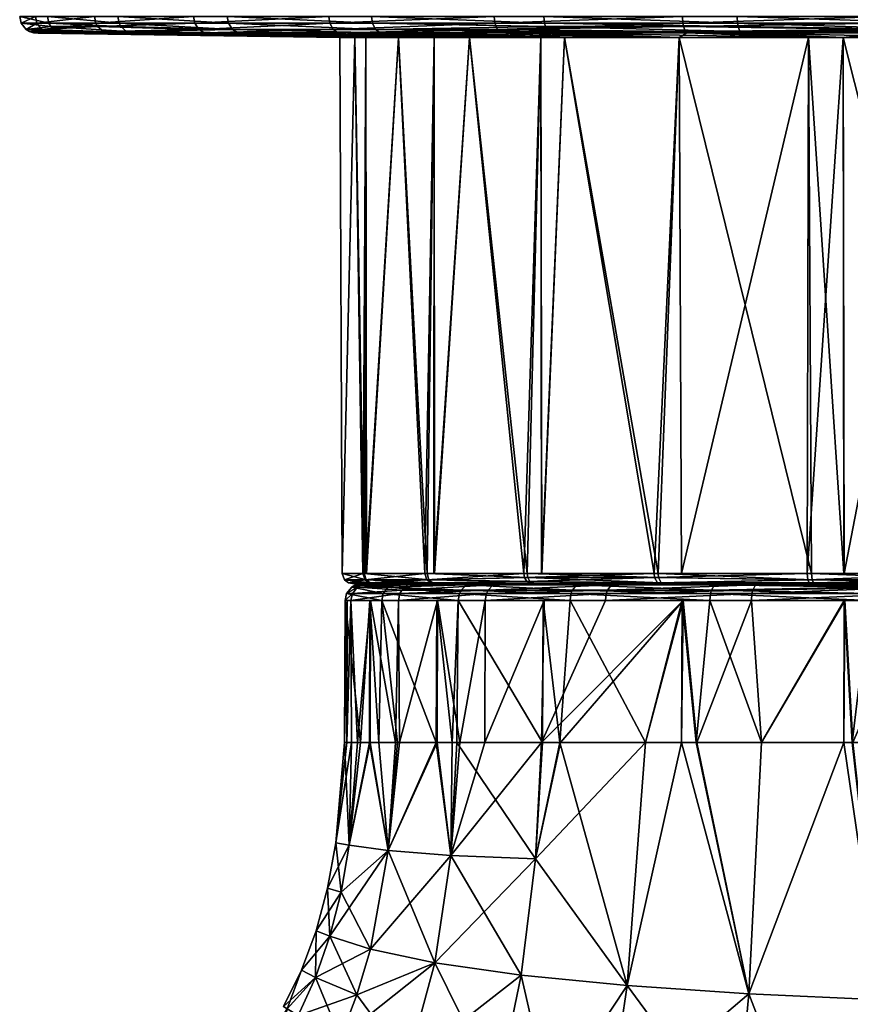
# Model space of a CAD drawing. Extents: x -0.15 to 0.15, y -0.185 to -0.001.
# Tile 34 of 47: x 0.045 to 0.07, y -0.056 to -0.027. Entities that reach past the tile are written whole.
import ezdxf

# ---------------------------------------------------------------- set-up
doc = ezdxf.new("R2010")
doc.units = 0
doc.layers.add('mesh', color=7, linetype='CONTINUOUS')

msp = doc.modelspace()

# ---------------------------------------------------------------- meshes
at = {"layer": 'mesh'}
mesh = msp.add_polyface(dxfattribs=at)
corners = [(0.047758, -0.027416, 0.042201), (0.047701, -0.027313, 0.042224), (0.050631, -0.027313, 0.047655), (0.046377, -0.027416, 0.024049), (0.046317, -0.027313, 0.024035), (0.045496, -0.027313, 0.03015), (0.048448, -0.027416, 0.01825), (0.048392, -0.027313, 0.018223), (0.061013, -0.027416, 0.005078), (0.060984, -0.027313, 0.005024), (0.055889, -0.027313, 0.008506), (0.06496, -0.025547, 0.04839), (0.055503, -0.025547, 0.050497), (0.060801, -0.025547, 0.045199), (0.061213, -0.025547, 0.054879), (0.060801, -0.025547, 0.016801), (0.055503, -0.025547, 0.011503), (0.061213, -0.025547, 0.007121), (0.05761, -0.025547, 0.02096), (0.051121, -0.025547, 0.017213), (0.055604, -0.025547, 0.025803), (0.048366, -0.025547, 0.023863), (0.05492, -0.025547, 0.031), (0.047427, -0.025547, 0.031), (0.055604, -0.025547, 0.036197), (0.060963, -0.027117, 0.004985), (0.060256, -0.027117, 0.005452), (0.055861, -0.027117, 0.008472), (0.060828, -0.027117, 0.005059), (0.054209, -0.027117, 0.010204), (0.051595, -0.027117, 0.012944), (0.049528, -0.027117, 0.016298), (0.048353, -0.027117, 0.018205), (0.046508, -0.027117, 0.023371), (0.046275, -0.027117, 0.024024), (0.045452, -0.027117, 0.030149), (0.045516, -0.027117, 0.030994), (0.045921, -0.027117, 0.036311), (0.046595, -0.027117, 0.038607), (0.047661, -0.027117, 0.042241), (0.049532, -0.027117, 0.045709), (0.050595, -0.027117, 0.047679), (0.054147, -0.027117, 0.05186), (0.054596, -0.027117, 0.052389), (0.054728, -0.027501, 0.052252), (0.054627, -0.027313, 0.052357), (0.059512, -0.027313, 0.056127), (0.050752, -0.027501, 0.047572), (0.046108, -0.027501, 0.036277), (0.045964, -0.027313, 0.036303), (0.045642, -0.027501, 0.030155), (0.051746, -0.027501, 0.01306), (0.05163, -0.027313, 0.012971), (0.055984, -0.027501, 0.008617), (0.059489, -0.027117, 0.056164)]
mesh.append_faces([[corners[k] for k in face] for face in [(0, 1, 2, 2), (3, 4, 5, 5), (6, 4, 3, 3), (6, 7, 4, 4), (8, 9, 10, 10), (11, 12, 13, 13), (11, 14, 12, 12), (15, 16, 17, 17), (18, 16, 15, 15), (18, 19, 16, 16), (20, 19, 18, 18), (20, 21, 19, 19), (22, 21, 20, 20), (22, 23, 21, 21), (24, 23, 22, 22), (25, 26, 27, 27), (25, 28, 26, 26), (27, 29, 30, 30), (30, 31, 32, 32), (32, 33, 34, 34), (35, 36, 37, 37), (37, 38, 39, 39), (39, 40, 41, 41), (41, 42, 43, 43), (44, 45, 46, 46), (47, 2, 45, 45), (48, 1, 0, 0), (48, 49, 1, 1), (50, 5, 49, 49), (51, 7, 6, 6), (51, 52, 7, 7), (53, 10, 52, 52), (8, 10, 53, 53), (45, 54, 46, 46), (45, 43, 54, 54), (2, 43, 45, 45), (2, 41, 43, 43), (1, 41, 2, 2), (1, 39, 41, 41), (49, 39, 1, 1), (49, 37, 39, 39), (5, 37, 49, 49), (5, 35, 37, 37), (4, 35, 5, 5), (4, 34, 35, 35), (7, 34, 4, 4), (7, 32, 34, 34), (52, 32, 7, 7), (52, 30, 32, 32), (10, 30, 52, 52), (10, 27, 30, 30), (9, 27, 10, 10), (9, 25, 27, 27)]])
mesh = msp.add_polyface(dxfattribs=at)
corners = [(0.065096, -0.027416, 0.058739), (0.065075, -0.027313, 0.058798), (0.071071, -0.027313, 0.060254), (0.066708, -0.027416, 0.002737), (0.060984, -0.027313, 0.005024), (0.061013, -0.027416, 0.005078), (0.066691, -0.027313, 0.002677), (0.069803, -0.025547, 0.050396), (0.061213, -0.025547, 0.054879), (0.06496, -0.025547, 0.04839), (0.067863, -0.025547, 0.057634), (0.075, -0.025547, 0.05108), (0.075, -0.025547, 0.058573), (0.080197, -0.025547, 0.050396), (0.082137, -0.025547, 0.057634), (0.075, -0.025547, 0.01092), (0.082137, -0.025547, 0.004366), (0.080197, -0.025547, 0.011604), (0.075, -0.025547, 0.003427), (0.069803, -0.025547, 0.011604), (0.067863, -0.025547, 0.004366), (0.06496, -0.025547, 0.01361), (0.061213, -0.025547, 0.007121), (0.060801, -0.025547, 0.016801), (0.059489, -0.027117, 0.056164), (0.060253, -0.027117, 0.056531), (0.06506, -0.027117, 0.058839), (0.067386, -0.027117, 0.059403), (0.071065, -0.027117, 0.060297), (0.075004, -0.027117, 0.06041), (0.077242, -0.027117, 0.060475), (0.08494, -0.027117, 0.003161), (0.082614, -0.027117, 0.002597), (0.078935, -0.027117, 0.001703), (0.074996, -0.027117, 0.00159), (0.072758, -0.027117, 0.001525), (0.067361, -0.027117, 0.002511), (0.066678, -0.027117, 0.002635), (0.071104, -0.027564, 0.060007), (0.071091, -0.027501, 0.060109), (0.077228, -0.027501, 0.060285), (0.078896, -0.027564, 0.001993), (0.078909, -0.027501, 0.001891), (0.072772, -0.027501, 0.001715), (0.065158, -0.027564, 0.058563), (0.059589, -0.027501, 0.056002), (0.066761, -0.027564, 0.002916), (0.077239, -0.027313, 0.060431), (0.083309, -0.027313, 0.059323), (0.059512, -0.027313, 0.056127), (0.072761, -0.027313, 0.001569), (0.078929, -0.027313, 0.001746), (0.084904, -0.027416, 0.003261), (0.083322, -0.027117, 0.059365), (0.060963, -0.027117, 0.004985), (0.084925, -0.027313, 0.003202)]
mesh.append_faces([[corners[k] for k in face] for face in [(0, 1, 2, 2), (3, 4, 5, 5), (3, 6, 4, 4), (7, 8, 9, 9), (7, 10, 8, 8), (11, 10, 7, 7), (11, 12, 10, 10), (13, 12, 11, 11), (13, 14, 12, 12), (15, 16, 17, 17), (15, 18, 16, 16), (19, 18, 15, 15), (19, 20, 18, 18), (21, 20, 19, 19), (21, 22, 20, 20), (23, 22, 21, 21), (24, 25, 26, 26), (26, 27, 28, 28), (28, 29, 30, 30), (31, 32, 33, 33), (33, 34, 35, 35), (35, 36, 37, 37), (38, 39, 40, 40), (41, 42, 43, 43), (44, 0, 39, 39), (45, 0, 44, 44), (46, 3, 5, 5), (43, 3, 46, 46), (40, 47, 48, 48), (39, 47, 40, 40), (39, 2, 47, 47), (0, 2, 39, 39), (45, 1, 0, 0), (45, 49, 1, 1), (43, 6, 3, 3), (43, 50, 6, 6), (42, 50, 43, 43), (42, 51, 50, 50), (52, 51, 42, 42), (47, 30, 53, 53), (2, 30, 47, 47), (2, 28, 30, 30), (1, 28, 2, 2), (1, 26, 28, 28), (49, 26, 1, 1), (49, 24, 26, 26), (6, 54, 4, 4), (6, 37, 54, 54), (50, 37, 6, 6), (50, 35, 37, 37), (51, 35, 50, 50), (51, 33, 35, 35), (55, 33, 51, 51)]])
mesh = msp.add_polyface(dxfattribs=at)
corners = [(0.055692, -0.027737, 0.025831), (0.046638, -0.027609, 0.024966), (0.055368, -0.027737, 0.026827), (0.055368, -0.027737, 0.035173), (0.046636, -0.027609, 0.037023), (0.055692, -0.027737, 0.036169), (0.054877, -0.0276, 0.052095), (0.051538, -0.027609, 0.048039), (0.050931, -0.0276, 0.04745), (0.048508, -0.027609, 0.042789), (0.048037, -0.0276, 0.042086), (0.046321, -0.0276, 0.036238), (0.046003, -0.027609, 0.030994), (0.045859, -0.0276, 0.030161), (0.04667, -0.0276, 0.02412), (0.048513, -0.027609, 0.019201), (0.048719, -0.0276, 0.018381), (0.051545, -0.027609, 0.013952), (0.051917, -0.0276, 0.013192), (0.047931, -0.027564, 0.04213), (0.046209, -0.027564, 0.036259), (0.045745, -0.027564, 0.030158), (0.046559, -0.027564, 0.024093), (0.048616, -0.027564, 0.018331), (0.050752, -0.027501, 0.047572), (0.054728, -0.027501, 0.052252), (0.046108, -0.027501, 0.036277), (0.045642, -0.027501, 0.030155), (0.051746, -0.027501, 0.01306), (0.056124, -0.0276, 0.008782), (0.047758, -0.027416, 0.042201), (0.046377, -0.027416, 0.024049), (0.048448, -0.027416, 0.01825), (0.050631, -0.027313, 0.047655), (0.045964, -0.027313, 0.036303), (0.045496, -0.027313, 0.03015), (0.055984, -0.027501, 0.008617), (0.05163, -0.027313, 0.012971), (0.054929, -0.027737, 0.031), (0.056665, -0.027737, 0.022837), (0.057714, -0.027737, 0.02102), (0.058763, -0.027737, 0.019203), (0.057714, -0.027737, 0.04098), (0.056665, -0.027737, 0.039163)]
mesh.append_faces([[corners[k] for k in face] for face in [(0, 1, 2, 2), (3, 4, 5, 5), (6, 7, 8, 8), (8, 9, 10, 10), (10, 4, 11, 11), (11, 12, 13, 13), (13, 1, 14, 14), (14, 15, 16, 16), (16, 17, 18, 18), (10, 19, 8, 8), (11, 19, 10, 10), (11, 20, 19, 19), (13, 20, 11, 11), (13, 21, 20, 20), (14, 21, 13, 13), (14, 22, 21, 21), (16, 22, 14, 14), (16, 23, 22, 22), (18, 23, 16, 16), (8, 24, 25, 25), (19, 24, 8, 8), (20, 26, 19, 19), (21, 26, 20, 20), (21, 27, 26, 26), (22, 27, 21, 21), (18, 28, 23, 23), (29, 28, 18, 18), (19, 30, 24, 24), (26, 30, 19, 19), (22, 31, 27, 27), (23, 31, 22, 22), (23, 32, 31, 31), (28, 32, 23, 23), (30, 33, 24, 24), (27, 34, 26, 26), (31, 35, 27, 27), (36, 37, 28, 28), (2, 13, 38, 38), (2, 1, 13, 13), (0, 14, 1, 1), (39, 14, 0, 0), (39, 15, 14, 14), (40, 16, 15, 15), (17, 41, 18, 18), (42, 8, 7, 7), (43, 9, 8, 8), (43, 10, 9, 9), (5, 4, 10, 10), (3, 11, 4, 4), (38, 11, 3, 3), (38, 12, 11, 11), (13, 12, 38, 38)]])
mesh = msp.add_polyface(dxfattribs=at)
corners = [(0.060869, -0.027737, 0.016863), (0.060896, -0.043595, 0.016905), (0.06157, -0.027737, 0.016085), (0.057714, -0.027737, 0.02102), (0.057711, -0.043595, 0.021023), (0.058763, -0.027737, 0.019203), (0.055692, -0.027737, 0.025831), (0.055696, -0.043595, 0.02583), (0.056665, -0.027737, 0.022837), (0.056665, -0.027737, 0.039163), (0.055711, -0.043595, 0.036165), (0.055692, -0.027737, 0.036169), (0.058763, -0.027737, 0.042797), (0.057723, -0.043595, 0.040968), (0.057714, -0.027737, 0.04098), (0.06157, -0.027737, 0.045915), (0.060905, -0.043595, 0.045085), (0.060869, -0.027737, 0.045137), (0.048513, -0.027609, 0.019201), (0.055602, -0.027609, 0.009448), (0.064965, -0.027737, 0.013618), (0.061062, -0.027609, 0.005487), (0.060499, -0.027609, 0.005874), (0.055593, -0.027609, 0.052545), (0.051538, -0.027609, 0.048039), (0.060467, -0.043595, 0.017258), (0.057506, -0.043595, 0.021304), (0.055368, -0.027737, 0.026827), (0.055644, -0.043595, 0.025959), (0.054999, -0.043595, 0.030931), (0.054929, -0.027737, 0.031), (0.055368, -0.027737, 0.035173), (0.05561, -0.043595, 0.035907), (0.057439, -0.043595, 0.040575), (0.060372, -0.043595, 0.044641), (0.061156, -0.0276, 0.005343), (0.056124, -0.0276, 0.008782), (0.065197, -0.0276, 0.058456), (0.060497, -0.027609, 0.056109), (0.059703, -0.0276, 0.055817), (0.054877, -0.0276, 0.052095), (0.051917, -0.0276, 0.013192), (0.061102, -0.027564, 0.005243), (0.059589, -0.027501, 0.056002), (0.054728, -0.027501, 0.052252), (0.050931, -0.0276, 0.04745), (0.055984, -0.027501, 0.008617), (0.051746, -0.027501, 0.01306), (0.061013, -0.027416, 0.005078), (0.059512, -0.027313, 0.056127), (0.050752, -0.027501, 0.047572), (0.054627, -0.027313, 0.052357), (0.048719, -0.0276, 0.018381), (0.051545, -0.027609, 0.013952), (0.064965, -0.027737, 0.048382), (0.048037, -0.0276, 0.042086)]
mesh.append_faces([[corners[k] for k in face] for face in [(0, 1, 2, 2), (3, 4, 5, 5), (6, 7, 8, 8), (9, 10, 11, 11), (12, 13, 14, 14), (15, 16, 17, 17), (3, 18, 8, 8), (19, 0, 2, 2), (20, 21, 22, 22), (17, 23, 15, 15), (14, 24, 12, 12), (5, 25, 0, 0), (8, 26, 3, 3), (27, 28, 6, 6), (27, 29, 28, 28), (30, 29, 27, 27), (31, 29, 30, 30), (31, 32, 29, 29), (11, 32, 31, 31), (11, 10, 32, 32), (9, 33, 10, 10), (14, 33, 9, 9), (14, 13, 33, 33), (12, 34, 13, 13), (17, 34, 12, 12), (17, 16, 34, 34), (22, 21, 35, 35), (36, 22, 35, 35), (37, 38, 39, 39), (39, 23, 40, 40), (41, 19, 36, 36), (35, 42, 36, 36), (40, 43, 39, 39), (40, 44, 43, 43), (45, 44, 40, 40), (36, 46, 47, 47), (42, 46, 36, 36), (42, 48, 46, 46), (44, 49, 43, 43), (50, 51, 44, 44), (5, 52, 3, 3), (36, 20, 22, 22), (19, 2, 36, 36), (41, 0, 19, 19), (41, 5, 0, 0), (53, 52, 5, 5), (54, 39, 38, 38), (15, 23, 39, 39), (17, 40, 23, 23), (12, 40, 17, 17), (12, 24, 40, 40), (9, 45, 14, 14), (11, 55, 9, 9)]])
mesh = msp.add_polyface(dxfattribs=at)
corners = [(0.069841, -0.043595, 0.011777), (0.069823, -0.027737, 0.011694), (0.068798, -0.027737, 0.011912), (0.068798, -0.027737, 0.050088), (0.065039, -0.043595, 0.048237), (0.064965, -0.027737, 0.048382), (0.072902, -0.027737, 0.050961), (0.069844, -0.043595, 0.050213), (0.069823, -0.027737, 0.050306), (0.071964, -0.027609, 0.059869), (0.075, -0.027609, 0.060072), (0.075, -0.027733, 0.051677), (0.075953, -0.027733, 0.051627), (0.075, -0.027737, 0.050961), (0.066045, -0.027609, 0.003421), (0.066034, -0.027609, 0.058576), (0.068885, -0.043595, 0.011956), (0.064965, -0.027737, 0.013618), (0.073813, -0.043595, 0.011034), (0.072902, -0.027737, 0.011039), (0.06157, -0.027737, 0.016085), (0.064341, -0.043595, 0.014075), (0.06157, -0.027737, 0.045915), (0.064224, -0.043595, 0.047851), (0.060905, -0.043595, 0.045085), (0.068754, -0.043595, 0.050001), (0.073675, -0.043595, 0.050957), (0.061156, -0.0276, 0.005343), (0.066793, -0.0276, 0.003026), (0.071975, -0.027609, 0.002162), (0.072788, -0.0276, 0.001931), (0.071119, -0.0276, 0.059894), (0.065197, -0.0276, 0.058456), (0.071104, -0.027564, 0.060007), (0.07722, -0.027564, 0.060183), (0.065158, -0.027564, 0.058563), (0.059703, -0.0276, 0.055817), (0.061102, -0.027564, 0.005243), (0.066761, -0.027564, 0.002916), (0.07278, -0.027564, 0.001817), (0.071091, -0.027501, 0.060109), (0.059589, -0.027501, 0.056002), (0.072772, -0.027501, 0.001715), (0.078896, -0.027564, 0.001993), (0.061013, -0.027416, 0.005078), (0.075, -0.027733, 0.010323), (0.075, -0.027609, 0.001928), (0.056124, -0.0276, 0.008782), (0.061062, -0.027609, 0.005487), (0.060497, -0.027609, 0.056109)]
mesh.append_faces([[corners[k] for k in face] for face in [(0, 1, 2, 2), (3, 4, 5, 5), (6, 7, 8, 8), (9, 10, 11, 11), (12, 13, 6, 6), (1, 14, 2, 2), (6, 9, 11, 11), (3, 15, 8, 8), (16, 2, 17, 17), (18, 19, 1, 1), (20, 21, 17, 17), (22, 23, 24, 24), (5, 23, 22, 22), (5, 4, 23, 23), (3, 25, 4, 4), (8, 25, 3, 3), (8, 7, 25, 25), (6, 26, 7, 7), (13, 26, 6, 6), (27, 14, 28, 28), (28, 29, 30, 30), (9, 31, 10, 10), (31, 15, 32, 32), (31, 33, 34, 34), (32, 33, 31, 31), (32, 35, 33, 33), (36, 35, 32, 32), (28, 37, 27, 27), (28, 38, 37, 37), (30, 38, 28, 28), (30, 39, 38, 38), (35, 40, 33, 33), (36, 41, 35, 35), (39, 42, 38, 38), (43, 42, 39, 39), (38, 44, 37, 37), (45, 46, 30, 30), (30, 19, 45, 45), (47, 20, 17, 17), (17, 27, 48, 48), (2, 27, 17, 17), (2, 14, 27, 27), (1, 28, 14, 14), (19, 28, 1, 1), (19, 29, 28, 28), (30, 29, 19, 19), (6, 31, 9, 9), (8, 31, 6, 6), (8, 15, 31, 31), (3, 32, 15, 15), (5, 32, 3, 3), (5, 49, 32, 32), (22, 36, 5, 5)]])
mesh = msp.add_polyface(dxfattribs=at)
corners = [(0.059311, -0.044086, 0.043233), (0.056704, -0.044192, 0.038973), (0.056762, -0.044086, 0.038947), (0.056665, -0.027737, 0.022837), (0.055696, -0.043595, 0.02583), (0.057506, -0.043595, 0.021304), (0.055692, -0.027737, 0.025831), (0.055644, -0.043595, 0.025959), (0.055901, -0.043894, 0.035834), (0.055748, -0.043894, 0.034099), (0.055299, -0.043894, 0.030932), (0.057124, -0.043894, 0.03879), (0.057703, -0.043894, 0.040431), (0.055935, -0.043894, 0.026035), (0.056636, -0.043894, 0.024441), (0.057769, -0.043894, 0.021449), (0.055582, -0.043894, 0.029214), (0.0555, -0.043894, 0.031), (0.05561, -0.043595, 0.035907), (0.055711, -0.043595, 0.036165), (0.057439, -0.043595, 0.040575), (0.057597, -0.043868, 0.040489), (0.055784, -0.043868, 0.035863), (0.055178, -0.043868, 0.030931), (0.055818, -0.043868, 0.026004), (0.057663, -0.043868, 0.021391), (0.057496, -0.043779, 0.040544), (0.055672, -0.043779, 0.035891), (0.055063, -0.043779, 0.030931), (0.055706, -0.043779, 0.025975), (0.057562, -0.043779, 0.021335), (0.054999, -0.043595, 0.030931), (0.056446, -0.043936, 0.024373), (0.055381, -0.043936, 0.029196), (0.055549, -0.043936, 0.034132), (0.056939, -0.043936, 0.03887), (0.056347, -0.043999, 0.024338), (0.055276, -0.043999, 0.029186), (0.055444, -0.043999, 0.034148), (0.056205, -0.044192, 0.024287), (0.055126, -0.044192, 0.029172), (0.055296, -0.044192, 0.034172)]
mesh.append_faces([[corners[k] for k in face] for face in [(0, 1, 2, 2), (3, 4, 5, 5), (6, 7, 4, 4), (8, 9, 10, 10), (8, 11, 9, 9), (12, 11, 8, 8), (13, 14, 15, 15), (13, 16, 14, 14), (10, 16, 13, 13), (10, 17, 16, 16), (9, 17, 10, 10), (4, 7, 5, 5), (18, 19, 20, 20), (8, 21, 12, 12), (8, 22, 21, 21), (10, 22, 8, 8), (10, 23, 22, 22), (13, 23, 10, 10), (13, 24, 23, 23), (15, 24, 13, 13), (15, 25, 24, 24), (22, 26, 21, 21), (22, 27, 26, 26), (23, 27, 22, 22), (23, 28, 27, 27), (24, 28, 23, 23), (24, 29, 28, 28), (25, 29, 24, 24), (25, 30, 29, 29), (27, 20, 26, 26), (27, 18, 20, 20), (28, 18, 27, 27), (28, 31, 18, 18), (29, 31, 28, 28), (29, 7, 31, 31), (30, 7, 29, 29), (30, 5, 7, 7), (16, 17, 9, 9), (16, 32, 14, 14), (16, 33, 32, 32), (9, 33, 16, 16), (9, 34, 33, 33), (11, 34, 9, 9), (11, 35, 34, 34), (33, 36, 32, 32), (33, 37, 36, 36), (34, 37, 33, 33), (34, 38, 37, 37), (35, 38, 34, 34), (35, 2, 38, 38), (37, 39, 36, 36), (38, 40, 37, 37), (2, 41, 38, 38)]])
mesh = msp.add_polyface(dxfattribs=at)
corners = [(0.058517, -0.044086, 0.01986), (0.061764, -0.044192, 0.016063), (0.061806, -0.044086, 0.016111), (0.058465, -0.044192, 0.019824), (0.059311, -0.044086, 0.043233), (0.059262, -0.044192, 0.043272), (0.056704, -0.044192, 0.038973), (0.062847, -0.044086, 0.046751), (0.062808, -0.044192, 0.046801), (0.060869, -0.027737, 0.016863), (0.060467, -0.043595, 0.017258), (0.060896, -0.043595, 0.016905), (0.058763, -0.027737, 0.019203), (0.057711, -0.043595, 0.021023), (0.057714, -0.027737, 0.02102), (0.057506, -0.043595, 0.021304), (0.057703, -0.043894, 0.040431), (0.059622, -0.043894, 0.042991), (0.057124, -0.043894, 0.03879), (0.060592, -0.043894, 0.044437), (0.063088, -0.043894, 0.046438), (0.060685, -0.043894, 0.017464), (0.058844, -0.043894, 0.02008), (0.062067, -0.043894, 0.016406), (0.057769, -0.043894, 0.021449), (0.056636, -0.043894, 0.024441), (0.057439, -0.043595, 0.040575), (0.057723, -0.043595, 0.040968), (0.060372, -0.043595, 0.044641), (0.057663, -0.043868, 0.021391), (0.057597, -0.043868, 0.040489), (0.060551, -0.043831, 0.017338), (0.060457, -0.043831, 0.044562), (0.057562, -0.043779, 0.021335), (0.057496, -0.043779, 0.040544), (0.060486, -0.043715, 0.017276), (0.060391, -0.043715, 0.044624), (0.062782, -0.044394, 0.046834), (0.060969, -0.044394, 0.04503), (0.059228, -0.044394, 0.043298), (0.057814, -0.044394, 0.04092), (0.056665, -0.044394, 0.03899), (0.056165, -0.044394, 0.024273), (0.057793, -0.044394, 0.021058), (0.05843, -0.044394, 0.0198), (0.060944, -0.044394, 0.016934), (0.061736, -0.044394, 0.016031), (0.058677, -0.043936, 0.019968), (0.061933, -0.043936, 0.016255), (0.056446, -0.043936, 0.024373), (0.056939, -0.043936, 0.03887), (0.059463, -0.043936, 0.043115), (0.056347, -0.043999, 0.024338), (0.056762, -0.044086, 0.038947), (0.062964, -0.043936, 0.046598), (0.056205, -0.044192, 0.024287)]
mesh.append_faces([[corners[k] for k in face] for face in [(0, 1, 2, 2), (0, 3, 1, 1), (4, 5, 6, 6), (7, 5, 4, 4), (7, 8, 5, 5), (9, 10, 11, 11), (12, 13, 10, 10), (14, 15, 13, 13), (16, 17, 18, 18), (19, 17, 16, 16), (19, 20, 17, 17), (21, 22, 23, 23), (24, 22, 21, 21), (24, 25, 22, 22), (13, 15, 10, 10), (26, 27, 28, 28), (21, 29, 24, 24), (16, 30, 19, 19), (21, 31, 29, 29), (30, 32, 19, 19), (31, 33, 29, 29), (30, 34, 32, 32), (31, 35, 33, 33), (34, 36, 32, 32), (35, 15, 33, 33), (35, 10, 15, 15), (34, 28, 36, 36), (34, 26, 28, 28), (37, 38, 39, 39), (39, 40, 41, 41), (42, 43, 44, 44), (44, 45, 46, 46), (22, 47, 48, 48), (25, 47, 22, 22), (25, 49, 47, 47), (17, 50, 18, 18), (17, 51, 50, 50), (20, 51, 17, 17), (49, 52, 47, 47), (47, 2, 48, 48), (47, 0, 2, 2), (52, 0, 47, 47), (51, 53, 50, 50), (51, 4, 53, 53), (54, 4, 51, 51), (54, 7, 4, 4), (52, 3, 0, 0), (3, 46, 1, 1), (3, 44, 46, 46), (55, 44, 3, 3), (5, 39, 41, 41), (8, 39, 5, 5), (8, 37, 39, 39)]])
mesh = msp.add_polyface(dxfattribs=at)
corners = [(0.061806, -0.044086, 0.016111), (0.065894, -0.044192, 0.013241), (0.065923, -0.044086, 0.013297), (0.061764, -0.044192, 0.016063), (0.067145, -0.044086, 0.049278), (0.062808, -0.044192, 0.046801), (0.062847, -0.044086, 0.046751), (0.067121, -0.044192, 0.049336), (0.064965, -0.027737, 0.013618), (0.065034, -0.043595, 0.013752), (0.068885, -0.043595, 0.011956), (0.064341, -0.043595, 0.014075), (0.06157, -0.027737, 0.016085), (0.060896, -0.043595, 0.016905), (0.064386, -0.043894, 0.047598), (0.063088, -0.043894, 0.046438), (0.060592, -0.043894, 0.044437), (0.067301, -0.043894, 0.048916), (0.068847, -0.043894, 0.049716), (0.064501, -0.043894, 0.014329), (0.062067, -0.043894, 0.016406), (0.066103, -0.043894, 0.013648), (0.060685, -0.043894, 0.017464), (0.060467, -0.043595, 0.017258), (0.060372, -0.043595, 0.044641), (0.060905, -0.043595, 0.045085), (0.064224, -0.043595, 0.047851), (0.065039, -0.043595, 0.048237), (0.068754, -0.043595, 0.050001), (0.064437, -0.043868, 0.014227), (0.068977, -0.043894, 0.012242), (0.06894, -0.043868, 0.012127), (0.064321, -0.043868, 0.047699), (0.06881, -0.043868, 0.049831), (0.060551, -0.043831, 0.017338), (0.060457, -0.043831, 0.044562), (0.068905, -0.043779, 0.012017), (0.060486, -0.043715, 0.017276), (0.064355, -0.043715, 0.014097), (0.064238, -0.043715, 0.047829), (0.068773, -0.043779, 0.04994), (0.060391, -0.043715, 0.044624), (0.067104, -0.044394, 0.049375), (0.06508, -0.044394, 0.048185), (0.062782, -0.044394, 0.046834), (0.061736, -0.044394, 0.016031), (0.065057, -0.044394, 0.013762), (0.065875, -0.044394, 0.013203), (0.066011, -0.043936, 0.013469), (0.061933, -0.043936, 0.016255), (0.058844, -0.043894, 0.02008), (0.062964, -0.043936, 0.046598), (0.059463, -0.043936, 0.043115), (0.067222, -0.043936, 0.049101)]
mesh.append_faces([[corners[k] for k in face] for face in [(0, 1, 2, 2), (0, 3, 1, 1), (4, 5, 6, 6), (4, 7, 5, 5), (8, 9, 10, 10), (8, 11, 9, 9), (12, 13, 11, 11), (14, 15, 16, 16), (14, 17, 15, 15), (18, 17, 14, 14), (19, 20, 21, 21), (22, 20, 19, 19), (9, 11, 10, 10), (13, 23, 11, 11), (24, 25, 26, 26), (26, 27, 28, 28), (19, 29, 22, 22), (30, 29, 19, 19), (30, 31, 29, 29), (14, 32, 33, 33), (16, 32, 14, 14), (29, 34, 22, 22), (16, 35, 32, 32), (31, 36, 29, 29), (29, 37, 34, 34), (29, 38, 37, 37), (36, 38, 29, 29), (32, 39, 40, 40), (35, 39, 32, 32), (35, 41, 39, 39), (38, 23, 37, 37), (38, 11, 23, 23), (36, 11, 38, 38), (36, 10, 11, 11), (39, 26, 28, 28), (41, 26, 39, 39), (41, 24, 26, 26), (42, 43, 44, 44), (45, 46, 47, 47), (20, 48, 21, 21), (20, 49, 48, 48), (50, 49, 20, 20), (15, 51, 52, 52), (17, 51, 15, 15), (17, 53, 51, 51), (49, 2, 48, 48), (49, 0, 2, 2), (53, 6, 51, 51), (53, 4, 6, 6), (3, 47, 1, 1), (3, 45, 47, 47), (7, 44, 5, 5), (7, 42, 44, 44)]])
mesh = msp.add_polyface(dxfattribs=at)
corners = [(0.065923, -0.044086, 0.013297), (0.065894, -0.044192, 0.013241), (0.070597, -0.044192, 0.011534), (0.069841, -0.043595, 0.011777), (0.068798, -0.027737, 0.011912), (0.068885, -0.043595, 0.011956), (0.073813, -0.043595, 0.011034), (0.069823, -0.027737, 0.011694), (0.074992, -0.043595, 0.011112), (0.072902, -0.027737, 0.011039), (0.068847, -0.043894, 0.049716), (0.071999, -0.043894, 0.050268), (0.067301, -0.043894, 0.048916), (0.073695, -0.043894, 0.050658), (0.076885, -0.043894, 0.050409), (0.073831, -0.043894, 0.011333), (0.070698, -0.043894, 0.011981), (0.075563, -0.043894, 0.011508), (0.068977, -0.043894, 0.012242), (0.066103, -0.043894, 0.013648), (0.064501, -0.043894, 0.014329), (0.068754, -0.043595, 0.050001), (0.069844, -0.043595, 0.050213), (0.073675, -0.043595, 0.050957), (0.06894, -0.043868, 0.012127), (0.073824, -0.043868, 0.011213), (0.073687, -0.043868, 0.050778), (0.06881, -0.043868, 0.049831), (0.064386, -0.043894, 0.047598), (0.068905, -0.043779, 0.012017), (0.073817, -0.043779, 0.011098), (0.073679, -0.043779, 0.050894), (0.068773, -0.043779, 0.04994), (0.064321, -0.043868, 0.047699), (0.064238, -0.043715, 0.047829), (0.065875, -0.044394, 0.013203), (0.069852, -0.044394, 0.01176), (0.070587, -0.044394, 0.011493), (0.070653, -0.043936, 0.011784), (0.075569, -0.043936, 0.011307), (0.066011, -0.043936, 0.013469), (0.067222, -0.043936, 0.049101), (0.071968, -0.043936, 0.050467), (0.07063, -0.043999, 0.011681), (0.075572, -0.043999, 0.011201), (0.071951, -0.043999, 0.050571), (0.076904, -0.043936, 0.050609), (0.067145, -0.044086, 0.049278), (0.075576, -0.044192, 0.011051), (0.067121, -0.044192, 0.049336), (0.071928, -0.044192, 0.05072), (0.076914, -0.043999, 0.050715), (0.075577, -0.044394, 0.011008), (0.067104, -0.044394, 0.049375), (0.071922, -0.044394, 0.050762), (0.076929, -0.044192, 0.050864)]
mesh.append_faces([[corners[k] for k in face] for face in [(0, 1, 2, 2), (3, 4, 5, 5), (6, 7, 3, 3), (8, 9, 6, 6), (10, 11, 12, 12), (13, 11, 10, 10), (13, 14, 11, 11), (15, 16, 17, 17), (18, 16, 15, 15), (18, 19, 16, 16), (20, 19, 18, 18), (3, 5, 6, 6), (21, 22, 23, 23), (15, 24, 18, 18), (15, 25, 24, 24), (10, 26, 13, 13), (10, 27, 26, 26), (28, 27, 10, 10), (25, 29, 24, 24), (25, 30, 29, 29), (27, 31, 26, 26), (27, 32, 31, 31), (33, 32, 27, 27), (30, 5, 29, 29), (30, 6, 5, 5), (32, 23, 31, 31), (32, 21, 23, 23), (34, 21, 32, 32), (35, 36, 37, 37), (16, 38, 39, 39), (19, 38, 16, 16), (19, 40, 38, 38), (11, 41, 12, 12), (11, 42, 41, 41), (14, 42, 11, 11), (38, 43, 44, 44), (40, 43, 38, 38), (42, 45, 41, 41), (46, 45, 42, 42), (40, 0, 43, 43), (45, 47, 41, 41), (43, 2, 48, 48), (0, 2, 43, 43), (45, 49, 47, 47), (45, 50, 49, 49), (51, 50, 45, 45), (2, 52, 48, 48), (2, 37, 52, 52), (1, 37, 2, 2), (1, 35, 37, 37), (50, 53, 49, 49), (50, 54, 53, 53), (55, 54, 50, 50)]])
mesh = msp.add_polyface(dxfattribs=at)
corners = [(0.054807, -0.051559, 0.031), (0.055134, -0.048594, 0.030994), (0.055275, -0.048594, 0.034302), (0.055197, -0.051628, 0.027052), (0.055534, -0.048594, 0.027129), (0.055066, -0.048594, 0.029379), (0.054565, -0.052909, 0.031), (0.056351, -0.051787, 0.023278), (0.056076, -0.048594, 0.024527), (0.055801, -0.048594, 0.025849), (0.056627, -0.048594, 0.023398), (0.057774, -0.048594, 0.021046), (0.055821, -0.048594, 0.036135), (0.055197, -0.051628, 0.034948), (0.055448, -0.048594, 0.034883), (0.056351, -0.051787, 0.038722), (0.056569, -0.048594, 0.03864), (0.056692, -0.048594, 0.039051), (0.057809, -0.048594, 0.040923), (0.054963, -0.05302, 0.035003), (0.055816, -0.044394, 0.025853), (0.055146, -0.044394, 0.030995), (0.055828, -0.044394, 0.036134), (0.057814, -0.044394, 0.04092), (0.056762, -0.044086, 0.038947), (0.056704, -0.044192, 0.038973), (0.055296, -0.044192, 0.034172), (0.056165, -0.044394, 0.024273), (0.057793, -0.044394, 0.021058), (0.055254, -0.044394, 0.034179), (0.055084, -0.044394, 0.029169), (0.056665, -0.044394, 0.03899), (0.056347, -0.043999, 0.024338), (0.056205, -0.044192, 0.024287), (0.058465, -0.044192, 0.019824), (0.055276, -0.043999, 0.029186), (0.055126, -0.044192, 0.029172), (0.055444, -0.043999, 0.034148), (0.05843, -0.044394, 0.0198), (0.059262, -0.044192, 0.043272)]
mesh.append_faces([[corners[k] for k in face] for face in [(0, 1, 2, 2), (3, 4, 5, 5), (0, 5, 1, 1), (0, 3, 5, 5), (6, 3, 0, 0), (7, 8, 9, 9), (7, 10, 8, 8), (11, 10, 7, 7), (3, 9, 4, 4), (3, 7, 9, 9), (12, 13, 14, 14), (12, 15, 13, 13), (16, 15, 12, 12), (15, 17, 18, 18), (16, 17, 15, 15), (13, 2, 14, 14), (13, 0, 2, 2), (19, 0, 13, 13), (20, 9, 8, 8), (20, 4, 9, 9), (21, 1, 5, 5), (22, 12, 14, 14), (22, 16, 12, 12), (23, 18, 17, 17), (24, 25, 26, 26), (27, 11, 28, 28), (27, 10, 11, 11), (27, 8, 10, 10), (20, 8, 27, 27), (14, 29, 22, 22), (30, 4, 20, 20), (30, 5, 4, 4), (21, 5, 30, 30), (29, 1, 21, 21), (29, 2, 1, 1), (14, 2, 29, 29), (31, 16, 22, 22), (31, 17, 16, 16), (23, 17, 31, 31), (31, 22, 29, 29), (29, 21, 30, 30), (30, 20, 27, 27), (32, 33, 34, 34), (35, 36, 33, 33), (37, 26, 36, 36), (33, 27, 38, 38), (36, 27, 33, 33), (36, 30, 27, 27), (26, 30, 36, 36), (26, 29, 30, 30), (25, 29, 26, 26), (25, 31, 29, 29), (39, 31, 25, 25)]])
mesh = msp.add_polyface(dxfattribs=at)
corners = [(0.063429, -0.05578, 0.047808), (0.063973, -0.048594, 0.047512), (0.065036, -0.048594, 0.04827), (0.057774, -0.048594, 0.021046), (0.058214, -0.051938, 0.019819), (0.058249, -0.048594, 0.020073), (0.056351, -0.051787, 0.023278), (0.063429, -0.05578, 0.014192), (0.061438, -0.048594, 0.016301), (0.060717, -0.052034, 0.016797), (0.063972, -0.048594, 0.014488), (0.065035, -0.048594, 0.013728), (0.067028, -0.056032, 0.012428), (0.065468, -0.048594, 0.013418), (0.067401, -0.048594, 0.012662), (0.065489, -0.048594, 0.048594), (0.067028, -0.056032, 0.049572), (0.058214, -0.051938, 0.042181), (0.058479, -0.048594, 0.042047), (0.059216, -0.048594, 0.043282), (0.057809, -0.048594, 0.040923), (0.056351, -0.051787, 0.038722), (0.060717, -0.052034, 0.045203), (0.061455, -0.048594, 0.045715), (0.057737, -0.055117, 0.04239), (0.060294, -0.055475, 0.045386), (0.058391, -0.048594, 0.019905), (0.060294, -0.055475, 0.016614), (0.065057, -0.044394, 0.013762), (0.057793, -0.044394, 0.021058), (0.057814, -0.044394, 0.04092), (0.06508, -0.044394, 0.048185), (0.060921, -0.048594, 0.016912), (0.060896, -0.048594, 0.045107), (0.065875, -0.044394, 0.013203), (0.061736, -0.044394, 0.016031), (0.060944, -0.044394, 0.016934), (0.05843, -0.044394, 0.0198), (0.059228, -0.044394, 0.043298), (0.060969, -0.044394, 0.04503), (0.062782, -0.044394, 0.046834), (0.067104, -0.044394, 0.049375), (0.067401, -0.048594, 0.049338)]
mesh.append_faces([[corners[k] for k in face] for face in [(0, 1, 2, 2), (3, 4, 5, 5), (3, 6, 4, 4), (7, 8, 9, 9), (7, 10, 8, 8), (7, 11, 10, 10), (12, 11, 7, 7), (12, 13, 11, 11), (14, 13, 12, 12), (2, 15, 16, 16), (17, 18, 19, 19), (17, 20, 18, 18), (21, 20, 17, 17), (22, 1, 0, 0), (22, 23, 1, 1), (16, 0, 2, 2), (22, 24, 17, 17), (0, 25, 22, 22), (4, 26, 5, 5), (4, 9, 26, 26), (27, 9, 4, 4), (27, 7, 9, 9), (28, 11, 13, 13), (28, 10, 11, 11), (29, 3, 5, 5), (30, 18, 20, 20), (1, 23, 31, 31), (31, 2, 1, 1), (31, 15, 2, 2), (9, 32, 26, 26), (9, 8, 32, 32), (22, 33, 23, 23), (17, 33, 22, 22), (19, 33, 17, 17), (34, 13, 14, 14), (28, 13, 34, 34), (35, 10, 28, 28), (35, 8, 10, 10), (36, 8, 35, 35), (36, 32, 8, 8), (37, 32, 36, 36), (37, 26, 32, 32), (37, 5, 26, 26), (29, 5, 37, 37), (38, 18, 30, 30), (38, 19, 18, 18), (39, 19, 38, 38), (39, 33, 19, 19), (40, 33, 39, 39), (31, 33, 40, 40), (31, 23, 33, 33), (41, 15, 31, 31), (41, 42, 15, 15)]])
mesh = msp.add_polyface(dxfattribs=at)
corners = [(0.070939, -0.05621, 0.011359), (0.071111, -0.048594, 0.011485), (0.070084, -0.048594, 0.011614), (0.069835, -0.048594, 0.011711), (0.067028, -0.056032, 0.012428), (0.067401, -0.048594, 0.012662), (0.07111, -0.048594, 0.050517), (0.075, -0.048594, 0.051), (0.070939, -0.05621, 0.050641), (0.070106, -0.048594, 0.050392), (0.069836, -0.048594, 0.050287), (0.067028, -0.056032, 0.049572), (0.067401, -0.048594, 0.049338), (0.065489, -0.048594, 0.048594), (0.075, -0.048594, 0.011), (0.075, -0.056276, 0.011), (0.079061, -0.05621, 0.050641), (0.078889, -0.048594, 0.050515), (0.079916, -0.048594, 0.050386), (0.080165, -0.048594, 0.050289), (0.080164, -0.048594, 0.011713), (0.079061, -0.05621, 0.011359), (0.082972, -0.056032, 0.012428), (0.079894, -0.048594, 0.011608), (0.07889, -0.048594, 0.011483), (0.075, -0.056276, 0.051), (0.082972, -0.056032, 0.049572), (0.069852, -0.044394, 0.01176), (0.069866, -0.044394, 0.05017), (0.075004, -0.044394, 0.050851), (0.080145, -0.044394, 0.05018), (0.082599, -0.048594, 0.012662), (0.08017, -0.044394, 0.011724), (0.081823, -0.044394, 0.0498), (0.070587, -0.044394, 0.011493), (0.065875, -0.044394, 0.013203), (0.067104, -0.044394, 0.049375), (0.071922, -0.044394, 0.050762), (0.076933, -0.044394, 0.050906), (0.082599, -0.048594, 0.049338), (0.080531, -0.044394, 0.01178), (0.075577, -0.044394, 0.011008), (0.075, -0.044394, 0.011)]
mesh.append_faces([[corners[k] for k in face] for face in [(0, 1, 2, 2), (3, 0, 2, 2), (4, 3, 5, 5), (4, 0, 3, 3), (6, 7, 8, 8), (8, 9, 6, 6), (8, 10, 9, 9), (11, 10, 8, 8), (11, 12, 10, 10), (13, 12, 11, 11), (14, 1, 15, 15), (16, 17, 18, 18), (19, 16, 18, 18), (20, 21, 22, 22), (23, 21, 20, 20), (23, 24, 21, 21), (25, 17, 16, 16), (7, 17, 25, 25), (26, 16, 19, 19), (24, 14, 21, 21), (27, 3, 2, 2), (27, 5, 3, 3), (28, 10, 12, 12), (28, 9, 10, 10), (29, 7, 6, 6), (30, 18, 17, 17), (19, 18, 30, 30), (31, 32, 20, 20), (32, 23, 20, 20), (32, 24, 23, 23), (19, 30, 33, 33), (34, 1, 14, 14), (34, 2, 1, 1), (27, 2, 34, 34), (35, 5, 27, 27), (28, 12, 36, 36), (37, 9, 28, 28), (37, 6, 9, 9), (29, 6, 37, 37), (38, 7, 29, 29), (38, 17, 7, 7), (30, 17, 38, 38), (33, 39, 19, 19), (31, 40, 32, 32), (41, 24, 32, 32), (41, 14, 24, 24), (42, 14, 41, 41), (42, 34, 14, 14), (34, 42, 41, 41), (32, 40, 41, 41), (33, 30, 38, 38), (38, 29, 37, 37), (37, 28, 36, 36)]])
mesh = msp.add_polyface(dxfattribs=at)
corners = [(0.066101, -0.06436, 0.012153), (0.065421, -0.068534, 0.011951), (0.070132, -0.069438, 0.01123), (0.069719, -0.073722, 0.011164), (0.075, -0.074116, 0.011), (0.064604, -0.072543, 0.011708), (0.061604, -0.065248, 0.013474), (0.062077, -0.063372, 0.013661), (0.061079, -0.067093, 0.013265), (0.060501, -0.068896, 0.013035), (0.059873, -0.070644, 0.012783), (0.062862, -0.059571, 0.01397), (0.067028, -0.056032, 0.012428), (0.063429, -0.05578, 0.014192), (0.066638, -0.06015, 0.012312), (0.070939, -0.05621, 0.011359), (0.070474, -0.06499, 0.011284), (0.062862, -0.059571, 0.04803), (0.066638, -0.06015, 0.049688), (0.066101, -0.06436, 0.049847), (0.063429, -0.05578, 0.047808), (0.067028, -0.056032, 0.049572), (0.070939, -0.05621, 0.050641), (0.070474, -0.06499, 0.050716), (0.075, -0.056276, 0.051), (0.075, -0.048594, 0.051), (0.075, -0.06974, 0.051), (0.069719, -0.073722, 0.050836), (0.075, -0.065204, 0.051), (0.062077, -0.063372, 0.048339), (0.061604, -0.065248, 0.048526), (0.065421, -0.068534, 0.050049), (0.064604, -0.072543, 0.050292), (0.060501, -0.068896, 0.048965), (0.075, -0.065204, 0.011), (0.075, -0.06974, 0.011), (0.075, -0.056276, 0.011), (0.071111, -0.048594, 0.011485), (0.079061, -0.05621, 0.011359), (0.079526, -0.06499, 0.011284), (0.082972, -0.056032, 0.012428), (0.079868, -0.069438, 0.05077), (0.075, -0.074116, 0.051), (0.079526, -0.06499, 0.050716), (0.079061, -0.05621, 0.050641), (0.083362, -0.06015, 0.049688), (0.083899, -0.06436, 0.049847), (0.084579, -0.068534, 0.050049), (0.080281, -0.073722, 0.050836), (0.075, -0.048594, 0.011), (0.080281, -0.073722, 0.011164), (0.083899, -0.06436, 0.012153)]
mesh.append_faces([[corners[k] for k in face] for face in [(0, 1, 2, 2), (3, 2, 1, 1), (3, 4, 2, 2), (5, 3, 1, 1), (6, 0, 7, 7), (8, 1, 0, 0), (9, 10, 1, 1), (11, 12, 13, 13), (11, 14, 12, 12), (14, 15, 12, 12), (14, 16, 15, 15), (17, 18, 19, 19), (20, 18, 17, 17), (21, 22, 23, 23), (22, 24, 23, 23), (22, 25, 24, 24), (23, 26, 27, 27), (23, 28, 26, 26), (24, 28, 23, 23), (19, 29, 17, 17), (19, 30, 29, 29), (31, 30, 19, 19), (21, 18, 20, 20), (23, 18, 21, 21), (23, 19, 18, 18), (27, 19, 23, 23), (27, 31, 19, 19), (32, 33, 31, 31), (34, 16, 35, 35), (34, 15, 16, 16), (36, 15, 34, 34), (36, 37, 15, 15), (7, 14, 11, 11), (0, 14, 7, 7), (0, 16, 14, 14), (2, 16, 0, 0), (2, 35, 16, 16), (4, 35, 2, 2), (38, 39, 40, 40), (26, 41, 42, 42), (26, 43, 41, 41), (28, 43, 26, 26), (28, 44, 43, 43), (24, 44, 28, 28), (45, 43, 44, 44), (46, 41, 43, 43), (47, 48, 41, 41), (39, 34, 35, 35), (39, 36, 34, 34), (38, 36, 39, 39), (38, 49, 36, 36), (50, 39, 35, 35), (51, 39, 50, 50)]])
mesh = msp.add_polyface(dxfattribs=at)
corners = [(0.052921, -0.059092, 0.024292), (0.054363, -0.058524, 0.022536), (0.053073, -0.057706, 0.02658), (0.053791, -0.055332, 0.031), (0.054209, -0.055543, 0.026825), (0.054634, -0.054325, 0.026921), (0.053689, -0.05667, 0.026712), (0.053366, -0.056472, 0.028833), (0.054944, -0.057329, 0.022747), (0.056932, -0.058104, 0.019259), (0.056403, -0.059517, 0.01903), (0.055828, -0.054705, 0.023077), (0.055432, -0.056055, 0.022927), (0.057737, -0.055117, 0.01961), (0.054565, -0.052909, 0.031), (0.054963, -0.05302, 0.026997), (0.055197, -0.051628, 0.027052), (0.054226, -0.054167, 0.031), (0.056351, -0.051787, 0.023278), (0.058214, -0.051938, 0.019819), (0.059588, -0.058866, 0.016305), (0.053688, -0.059638, 0.022294), (0.053689, -0.05667, 0.035288), (0.054363, -0.058524, 0.039464), (0.053073, -0.057706, 0.03542), (0.054944, -0.057329, 0.039253), (0.056403, -0.059517, 0.04297), (0.056932, -0.058104, 0.042741), (0.054209, -0.055543, 0.035175), (0.053366, -0.056472, 0.033167), (0.053258, -0.056403, 0.031), (0.055432, -0.056055, 0.039073), (0.054634, -0.054325, 0.035079), (0.05274, -0.057463, 0.033236), (0.057737, -0.055117, 0.04239), (0.055828, -0.054705, 0.038923), (0.054963, -0.05302, 0.035003), (0.056351, -0.051787, 0.038722), (0.055197, -0.051628, 0.034948), (0.058214, -0.051938, 0.042181), (0.054807, -0.051559, 0.031)]
mesh.append_faces([[corners[k] for k in face] for face in [(0, 1, 2, 2), (3, 4, 5, 5), (2, 6, 7, 7), (2, 8, 6, 6), (1, 8, 2, 2), (1, 9, 8, 8), (10, 9, 1, 1), (11, 12, 13, 13), (11, 4, 12, 12), (14, 15, 16, 16), (17, 15, 14, 14), (11, 5, 4, 4), (11, 18, 5, 5), (13, 18, 11, 11), (13, 19, 18, 18), (15, 18, 16, 16), (15, 5, 18, 18), (17, 5, 15, 15), (17, 3, 5, 5), (20, 9, 10, 10), (13, 8, 9, 9), (12, 8, 13, 13), (12, 6, 8, 8), (4, 6, 12, 12), (4, 7, 6, 6), (3, 7, 4, 4), (21, 10, 1, 1), (22, 23, 24, 24), (25, 23, 22, 22), (25, 26, 23, 23), (27, 26, 25, 25), (28, 29, 30, 30), (31, 28, 32, 32), (25, 31, 27, 27), (25, 28, 31, 31), (22, 28, 25, 25), (22, 29, 28, 28), (33, 29, 22, 22), (31, 34, 27, 27), (31, 35, 34, 34), (32, 35, 31, 31), (32, 36, 35, 35), (37, 36, 38, 38), (37, 35, 36, 36), (39, 35, 37, 37), (39, 34, 35, 35), (36, 14, 40, 40), (32, 14, 36, 36), (32, 17, 14, 14), (28, 17, 32, 32), (28, 3, 17, 17), (30, 3, 28, 28), (30, 7, 3, 3)]])
mesh = msp.add_polyface(dxfattribs=at)
corners = [(0.061079, -0.067093, 0.048735), (0.057322, -0.065296, 0.046698), (0.057996, -0.063748, 0.046399), (0.059588, -0.058866, 0.016305), (0.060294, -0.055475, 0.016614), (0.057737, -0.055117, 0.01961), (0.061153, -0.059229, 0.015055), (0.059128, -0.060527, 0.016103), (0.056577, -0.066793, 0.014969), (0.05576, -0.068233, 0.014603), (0.060501, -0.068896, 0.013035), (0.057996, -0.063748, 0.015601), (0.060259, -0.062782, 0.014676), (0.058598, -0.062156, 0.015868), (0.061604, -0.065248, 0.013474), (0.057322, -0.065296, 0.015302), (0.061079, -0.067093, 0.013265), (0.055086, -0.062166, 0.018461), (0.064604, -0.072543, 0.011708), (0.065421, -0.068534, 0.011951), (0.059873, -0.070644, 0.012783), (0.058214, -0.051938, 0.019819), (0.056403, -0.059517, 0.01903), (0.056932, -0.058104, 0.019259), (0.062077, -0.063372, 0.013661), (0.066101, -0.06436, 0.012153), (0.054872, -0.06961, 0.014204), (0.059129, -0.060527, 0.045898), (0.058598, -0.062156, 0.046132), (0.056403, -0.059517, 0.04297), (0.059588, -0.058866, 0.045695), (0.056932, -0.058104, 0.042741), (0.060259, -0.062782, 0.047324), (0.061153, -0.059229, 0.046945), (0.060294, -0.055475, 0.045386), (0.057737, -0.055117, 0.04239), (0.060501, -0.068896, 0.048965), (0.056577, -0.066793, 0.047031), (0.059873, -0.070644, 0.049217), (0.054872, -0.06961, 0.047796), (0.05576, -0.068233, 0.047397), (0.060717, -0.052034, 0.045203), (0.063429, -0.05578, 0.047808), (0.062862, -0.059571, 0.04803), (0.062077, -0.063372, 0.048339), (0.061604, -0.065248, 0.048526), (0.065421, -0.068534, 0.050049), (0.064604, -0.072543, 0.050292), (0.058464, -0.073932, 0.049783), (0.063429, -0.05578, 0.014192), (0.062862, -0.059571, 0.01397)]
mesh.append_faces([[corners[k] for k in face] for face in [(0, 1, 2, 2), (3, 4, 5, 5), (3, 6, 4, 4), (7, 6, 3, 3), (8, 9, 10, 10), (11, 12, 13, 13), (11, 14, 12, 12), (15, 14, 11, 11), (15, 16, 14, 14), (17, 11, 13, 13), (8, 16, 15, 15), (10, 16, 8, 8), (18, 19, 20, 20), (4, 21, 5, 5), (3, 22, 7, 7), (5, 23, 3, 3), (13, 6, 7, 7), (12, 6, 13, 13), (12, 24, 6, 6), (14, 24, 12, 12), (16, 25, 14, 14), (10, 19, 16, 16), (9, 20, 10, 10), (9, 26, 20, 20), (27, 28, 29, 29), (30, 27, 31, 31), (28, 32, 2, 2), (27, 32, 28, 28), (27, 33, 32, 32), (30, 33, 27, 27), (30, 34, 33, 33), (31, 34, 30, 30), (31, 35, 34, 34), (36, 1, 0, 0), (36, 37, 1, 1), (38, 37, 36, 36), (39, 40, 38, 38), (41, 34, 35, 35), (42, 33, 34, 34), (43, 33, 42, 42), (43, 32, 33, 33), (44, 32, 43, 43), (44, 2, 32, 32), (45, 2, 44, 44), (45, 0, 2, 2), (46, 0, 45, 45), (46, 36, 0, 0), (47, 38, 36, 36), (48, 39, 38, 38), (6, 49, 4, 4), (6, 50, 49, 49), (24, 50, 6, 6)]])

doc.saveas('drawing.dxf')
